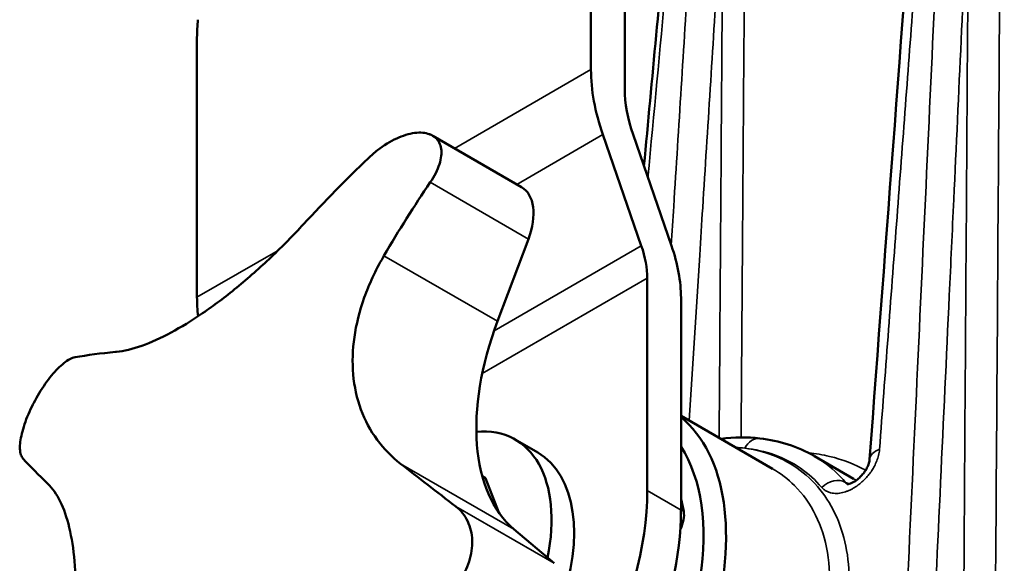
# Model space of a CAD drawing. Header units: millimetres. Extents: x 40 to 2195, y 40 to 1687.
# Tile 12 of 185: x 208 to 270, y 347 to 381. Entities that reach past the tile are written whole.
import ezdxf

# ---------------------------------------------------------------- set-up
doc = ezdxf.new("R2010")
doc.units = ezdxf.units.MM
doc.header["$LTSCALE"] = 8
doc.layers.add('Visible (ISO)', color=7, linetype='Continuous', lineweight=50)
doc.layers.add('Visible Narrow (ISO)', color=7, linetype='Continuous', lineweight=35)

msp = doc.modelspace()

# ---------------------------------------------------------------- linework, layer by layer
at = {"layer": 'Visible (ISO)'}
for p, q in [((243.737, 394.144), (243.737, 377.834)), ((245.858, 376.609), (245.858, 392.919)), ((218.988, 379.855), (218.988, 363.545)), ((233.805, 373.677), (239.381, 370.458)), ((244.483, 373.752), (246.899, 366.778)), ((246.381, 373.752), (248.797, 366.778)), ((239.807, 367.199), (237.866, 362.038)), ((247.272, 351.412), (247.272, 364.737)), ((249.394, 350.187), (249.394, 363.512)), ((249.394, 356.106), (255.142, 352.787)), ((238.984, 354.61), (240.398, 353.794)), ((257.771, 353.578), (260.229, 352.159)), ((236.913, 352.307), (237.12, 352.187)), ((237.12, 352.187), (237.949, 350.035)), ((260.229, 352.159), (260.229, 352.159)), ((238.901, 348.984), (241.42, 346.849))]:
    msp.add_line(p, q, dxfattribs=at)
for centre, major_axis, ratio, start_param, end_param in [((226.059, 383.938), (5, 8.66), 0.57735, 2.224223, 2.356194), ((250.808, 373.752), (5, -8.66), 0.57735, 3.926991, 4.390638), ((250.808, 373.752), (3.5, -6.062), 0.57735, 3.926991, 4.390638), ((222.253, 351.568), (12.5, 21.651), 0.57735, 0.084886, 0.089647), ((271.02, 324.343), (-50.157, -59.165), 0.812048, 4.584617, 4.659684), ((279.238, 321.125), (4.888, 77.411), 0.784931, 0.925305, 1.000371), ((237.581, 367.34), (1.8, 3.118), 0.57735, 4.991355, 6.283185), ((243.737, 366.778), (2.5, -4.33), 0.57735, 0.785398, 1.249046), ((243.737, 366.778), (-4, 6.928), 0.57735, 3.926991, 4.390638), ((226.059, 359.463), (-5, 8.66), 0.57735, 0.785398, 0.926851), ((247.142, 361.452), (-7.5, -12.99), 0.57735, 4.991355, 6.178753), ((277.11, 328.474), (-72.601, 27.303), 0.224832, 5.848074, 5.923141), ((222.253, 351.568), (12.5, 21.651), 0.57735, 1.655683, 1.660443), ((239.848, 341.41), (-8.75, -15.155), 0.57735, 6.120849, 9.329093), ((233.484, 345.084), (5.5, 9.526), 0.57735, 5.24555, 6.665236), ((239.141, 341.818), (-8.25, -14.289), 0.57735, 0.11453, 2.853675), ((270.214, 315.003), (-64.708, 42.769), 0.085114, 0.343918, 0.418985), ((234.898, 344.267), (5.5, 9.526), 0.57735, 5.0188, 6.283185), ((262.536, 353.26), (-1.296, 0.098), 0.62908, 0.000164, 0.000175), ((278.705, 327.849), (-64.708, 42.769), 0.085114, 0.81713, 0.892197), ((234.898, 344.267), (-8.75, -15.155), 0.57735, 5.808675, 8.63938), ((239.141, 341.818), (-7.5, -12.99), 0.57735, 2.542455, 2.615116), ((237.019, 343.043), (-8.75, -15.155), 0.57735, 0, 2.356194), ((248.522, 349.275), (-0.75, -1.299), 0.57735, 1.685145, 2.542455), ((251.869, 334.469), (7.5, 12.99), 0.57735, 0.106456, 0.106479), ((251.872, 334.474), (7.497, 12.986), 0.57735, 6.212894, 6.212896)]:
    msp.add_ellipse(centre, major_axis=major_axis, ratio=ratio, start_param=start_param, end_param=end_param, dxfattribs=at)
for points in [[(261.239, 353.358), (262.291, 367.356), (263.344, 381.354), (264.397, 395.351)], [(247.066, 371.774), (247.578, 377.254), (248.091, 382.734), (248.604, 388.214)], [(251.904, 354.656), (252.737, 354.765), (253.56, 354.775), (254.35, 354.687)], [(254.35, 354.687), (255.569, 354.551), (256.736, 354.176), (257.758, 353.586)]]:
    msp.add_open_spline(points, degree=3, dxfattribs=at)
for points, knots in [([(229.758, 372.28), (229.936, 372.45), (230.127, 372.615), (230.719, 373.074), (231.141, 373.33), (231.908, 373.684), (232.304, 373.809), (233.02, 373.904), (233.339, 373.872), (233.584, 373.778)], [-0.4828293, -0.4828293, -0.4828293, -0.4828293, -0.4120814, -0.4120814, -0.2706863, -0.2706863, -0.1353432, -0.1353432, 0, 0, 0, 0]), ([(233.649, 373.752), (233.893, 373.656), (234.092, 373.484), (234.329, 373.017), (234.365, 372.722), (234.295, 372.095), (234.177, 371.72), (233.886, 371.143), (233.77, 370.949), (233.642, 370.759)], [-2.2133985, -2.2133985, -2.2133985, -2.2133985, -2.0780554, -2.0780554, -1.9427122, -1.9427122, -1.8013171, -1.8013171, -1.7305692, -1.7305692, -1.7305692, -1.7305692]), ([(213.862, 360.113), (213.88, 360.115), (213.898, 360.117), (214.399, 360.168), (214.941, 360.298), (216.106, 360.711), (216.728, 360.993), (217.981, 361.664), (218.649, 362.071), (220.04, 363.021), (220.764, 363.564), (222.215, 364.752), (222.944, 365.398), (224.359, 366.742), (225.044, 367.44), (225.684, 368.133)], [7.643628, 7.643628, 7.643628, 7.643628, 7.654517, 7.654517, 7.944934, 7.944934, 8.235351, 8.235351, 8.518404, 8.518404, 8.801456, 8.801456, 9.084509, 9.084509, 9.367561, 9.367561, 9.367561, 9.367561]), ([(230.736, 366.155), (230.717, 366.124), (230.699, 366.092), (230.199, 365.225), (229.8, 364.368), (229.194, 362.673), (228.987, 361.835), (228.762, 360.259), (228.734, 359.471), (228.867, 357.941), (229.028, 357.199), (229.536, 355.817), (229.883, 355.175), (230.728, 354.03), (231.226, 353.526), (231.77, 353.101)], [7.643628, 7.643628, 7.643628, 7.643628, 7.654517, 7.654517, 7.944934, 7.944934, 8.235351, 8.235351, 8.518404, 8.518404, 8.801456, 8.801456, 9.084509, 9.084509, 9.367561, 9.367561, 9.367561, 9.367561]), ([(208.739, 356.923), (208.944, 357.323), (209.193, 357.741), (209.716, 358.486), (209.99, 358.815), (210.497, 359.326), (210.763, 359.536), (211.117, 359.719), (211.227, 359.758), (211.327, 359.777)], [-2.2133985, -2.2133985, -2.2133985, -2.2133985, -2.0780554, -2.0780554, -1.9427122, -1.9427122, -1.8013171, -1.8013171, -1.7305692, -1.7305692, -1.7305692, -1.7305692]), ([(208.068, 353.411), (208.01, 353.474), (207.962, 353.557), (207.861, 353.868), (207.85, 354.156), (207.928, 354.787), (208.017, 355.167), (208.293, 355.982), (208.48, 356.417), (208.685, 356.817)], [-0.4828293, -0.4828293, -0.4828293, -0.4828293, -0.4120814, -0.4120814, -0.2706863, -0.2706863, -0.1353432, -0.1353432, 0, 0, 0, 0]), ([(259.834, 351.817), (259.834, 351.817), (259.836, 351.817), (259.851, 351.816), (259.869, 351.816), (259.914, 351.823), (259.937, 351.827), (260.007, 351.845), (260.063, 351.864), (260.181, 351.917), (260.242, 351.95), (260.369, 352.029), (260.435, 352.076), (260.569, 352.185), (260.637, 352.249), (260.774, 352.391), (260.841, 352.472), (260.968, 352.647), (261.027, 352.743), (261.127, 352.937), (261.166, 353.036), (261.221, 353.216), (261.235, 353.297), (261.239, 353.358)], [0.0226826, 0.0226826, 0.0226826, 0.0226826, 0.037135, 0.037135, 0.0614311, 0.0614311, 0.0771946, 0.0771946, 0.103796, 0.103796, 0.1277949, 0.1277949, 0.1525678, 0.1525678, 0.1801425, 0.1801425, 0.2120219, 0.2120219, 0.2489758, 0.2489758, 0.290745, 0.290745, 0.3346499, 0.3346499, 0.3346499, 0.3346499]), ([(210.657, 338.778), (210.665, 338.816), (210.672, 338.853), (210.878, 339.891), (211.036, 340.887), (211.261, 342.802), (211.328, 343.721), (211.373, 345.4), (211.355, 346.215), (211.228, 347.742), (211.119, 348.453), (210.816, 349.717), (210.621, 350.272), (210.164, 351.193), (209.903, 351.56), (209.623, 351.832)], [7.643628, 7.643628, 7.643628, 7.643628, 7.654517, 7.654517, 7.944934, 7.944934, 8.235351, 8.235351, 8.518404, 8.518404, 8.801456, 8.801456, 9.084509, 9.084509, 9.367561, 9.367561, 9.367561, 9.367561]), ([(235.254, 350.408), (235.407, 350.29), (235.549, 350.153), (235.923, 349.685), (236.101, 349.3), (236.283, 348.52), (236.305, 348.075), (236.177, 347.175), (236.027, 346.719), (235.822, 346.318)], [-0.4828293, -0.4828293, -0.4828293, -0.4828293, -0.4120814, -0.4120814, -0.2706863, -0.2706863, -0.1353432, -0.1353432, 0, 0, 0, 0])]:
    msp.add_open_spline(points, degree=3, knots=knots, dxfattribs=at)
at = {"layer": 'Visible Narrow (ISO)'}
for p, q in [((235.171, 372.888), (243.737, 377.834)), ((239.08, 370.632), (244.483, 373.752)), ((233.642, 370.759), (239.807, 367.199)), ((218.988, 363.545), (224.085, 366.488)), ((237.65, 361.438), (246.899, 366.778)), ((230.736, 366.155), (237.866, 362.038)), ((236.906, 358.751), (247.272, 364.737)), ((254.937, 353.713), (254.937, 353.713)), ((255.044, 353.728), (255.044, 353.728)), ((231.77, 353.101), (238.901, 348.984)), ((247.272, 351.412), (249.394, 350.187)), ((260.393, 351.67), (260.393, 351.67)), ((260.676, 351.883), (260.676, 351.883)), ((241.42, 346.849), (235.254, 350.408)), ((249.564, 350.104), (249.394, 350.202))]:
    msp.add_line(p, q, dxfattribs=at)
for centre, major_axis, ratio, start_param, end_param in [((254.206, 353.395), (0.144, 1.292), 0.755659, 6.283155, 7.389187), ((262.536, 353.26), (-1.296, 0.097), 0.62908, 5.304045, 6.283185), ((258.961, 350.902), (0.997, 0.835), 0.780895, 0.283997, 1.649245)]:
    msp.add_ellipse(centre, major_axis=major_axis, ratio=ratio, start_param=start_param, end_param=end_param, dxfattribs=at)
for points, knots in [([(268.922, 311.3), (269.005, 323.571), (269.088, 335.679), (269.168, 347.361), (269.256, 360.221), (269.341, 372.566), (269.429, 385.448), (269.517, 398.33), (269.61, 411.75), (269.704, 425.356)], [0.0305311, 0.0305311, 0.0305311, 0.0305311, 0.3333333, 0.3333333, 0.3333333, 0.6666667, 0.6666667, 0.6666667, 1, 1, 1, 1]), ([(253.169, 354.746), (253.206, 359.922), (253.242, 365.017), (253.278, 369.998), (253.318, 375.439), (253.356, 380.744), (253.395, 386.042), (253.434, 391.34), (253.472, 396.631), (253.512, 402.062), (253.552, 407.494), (253.593, 413.066), (253.635, 418.729)], [0.0211298, 0.0211298, 0.0211298, 0.0211298, 0.25, 0.25, 0.25, 0.5, 0.5, 0.5, 0.75, 0.75, 0.75, 1, 1, 1, 1]), ([(261.864, 353.991), (262.221, 358.728), (262.576, 363.441), (262.93, 368.13), (263.284, 372.82), (263.636, 377.486), (263.987, 382.129), (264.337, 386.772), (264.686, 391.392), (265.033, 395.989)], [0, 0, 0, 0, 0.3333333, 0.3333333, 0.3333333, 0.6666667, 0.6666667, 0.6666667, 1, 1, 1, 1]), ([(265.69, 389.987), (265.29, 381.386), (264.887, 372.729), (264.482, 364.015), (264.076, 355.302), (263.668, 346.533), (263.258, 337.705), (262.847, 328.877), (262.434, 319.991), (262.018, 311.047)], [0, 0, 0, 0, 0.3333333, 0.3333333, 0.3333333, 0.6666667, 0.6666667, 0.6666667, 1, 1, 1, 1]), ([(250.21, 389.422), (250.099, 387.671), (249.988, 385.916), (249.877, 384.158), (249.565, 379.213), (249.251, 374.241), (248.936, 369.242), (248.885, 368.435), (248.834, 367.627), (248.783, 366.818)], [0, 0, 0, 0, 0.1525644, 0.1525644, 0.1525644, 0.5817368, 0.5817368, 0.5817368, 0.6510286, 0.6510286, 0.6510286, 0.6510286]), ([(252.035, 389.345), (251.923, 387.593), (251.812, 385.838), (251.701, 384.08), (251.387, 379.134), (251.072, 374.161), (250.755, 369.161), (250.692, 368.172), (250.63, 367.181), (250.567, 366.19), (250.348, 362.742), (250.129, 359.281), (249.909, 355.808)], [0, 0, 0, 0, 0.1525644, 0.1525644, 0.1525644, 0.5817368, 0.5817368, 0.5817368, 0.6666667, 0.6666667, 0.6666667, 0.9620048, 0.9620048, 0.9620048, 0.9620048]), ([(251.791, 354.722), (251.816, 358.425), (251.842, 362.081), (251.867, 365.679), (251.889, 368.723), (251.91, 371.726), (251.931, 374.705), (251.938, 375.685), (251.945, 376.662), (251.952, 377.637), (251.979, 381.577), (252.007, 385.484), (252.035, 389.345)], [0.0368854, 0.0368854, 0.0368854, 0.0368854, 0.3333333, 0.3333333, 0.3333333, 0.58416, 0.58416, 0.58416, 0.6666667, 0.6666667, 0.6666667, 1, 1, 1, 1]), ([(267.459, 389.631), (267.15, 383.012), (266.839, 376.36), (266.528, 369.675), (266.434, 367.672), (266.34, 365.666), (266.247, 363.657), (265.883, 355.863), (265.517, 348.023), (265.15, 340.137), (265.106, 339.207), (265.063, 338.277), (265.019, 337.346), (264.608, 328.518), (264.193, 319.631), (263.776, 310.687)], [0, 0, 0, 0, 0.2564889, 0.2564889, 0.2564889, 0.3333333, 0.3333333, 0.3333333, 0.631507, 0.631507, 0.631507, 0.6666667, 0.6666667, 0.6666667, 0.9999998, 0.9999998, 0.9999998, 0.9999998]), ([(266.932, 310.765), (266.989, 319.314), (267.045, 327.731), (267.1, 335.93), (267.16, 345.029), (267.219, 353.86), (267.279, 362.771), (267.339, 371.682), (267.399, 380.674), (267.459, 389.631)], [0.0329889, 0.0329889, 0.0329889, 0.0329889, 0.3333333, 0.3333333, 0.3333333, 0.6666667, 0.6666667, 0.6666667, 1, 1, 1, 1]), ([(247.316, 371.051), (247.694, 375.077), (248.07, 379.085), (248.444, 383.076), (248.62, 384.957), (248.797, 386.834), (248.972, 388.708)], [0.4998543, 0.4998543, 0.4998543, 0.4998543, 0.8397949, 0.8397949, 0.8397949, 1, 1, 1, 1]), ([(253.399, 354.071), (254.05, 354.004), (254.671, 353.866), (255.258, 353.654), (255.845, 353.442), (256.4, 353.157), (256.899, 352.814), (257.398, 352.471), (257.84, 352.071), (258.233, 351.612)], [0, 0, 0, 0, 0.3333333, 0.3333333, 0.3333333, 0.6666667, 0.6666667, 0.6666667, 0.9999999, 0.9999999, 0.9999999, 0.9999999]), ([(259.918, 344.679), (259.986, 345.526), (259.96, 347.13), (259.447, 349.302), (258.49, 351.141), (257.135, 352.6), (255.424, 353.625), (254.102, 353.981), (253.399, 354.071)], [0, 0, 0, 0, 0.1666667, 0.3333333, 0.5, 0.6666667, 0.8333333, 1, 1, 1, 1]), ([(258.233, 351.612), (258.286, 351.551), (258.343, 351.499), (258.402, 351.454), (258.462, 351.41), (258.524, 351.374), (258.588, 351.344), (258.652, 351.315), (258.717, 351.292), (258.783, 351.275), (258.848, 351.258), (258.914, 351.247), (258.979, 351.24), (259.044, 351.233), (259.108, 351.231), (259.172, 351.233), (259.236, 351.235), (259.298, 351.241), (259.36, 351.249), (259.422, 351.258), (259.483, 351.27), (259.543, 351.284), (259.604, 351.299), (259.664, 351.316), (259.723, 351.336), (259.783, 351.355), (259.842, 351.378), (259.901, 351.403), (259.96, 351.427), (260.019, 351.455), (260.078, 351.485), (260.137, 351.515), (260.197, 351.548), (260.256, 351.583), (260.316, 351.619), (260.375, 351.658), (260.436, 351.699), (260.496, 351.741), (260.557, 351.787), (260.619, 351.836), (260.681, 351.886), (260.743, 351.939), (260.807, 351.998), (260.87, 352.056), (260.934, 352.12), (260.998, 352.188), (261.062, 352.257), (261.127, 352.331), (261.19, 352.411), (261.253, 352.49), (261.315, 352.575), (261.375, 352.665), (261.434, 352.756), (261.491, 352.851), (261.545, 352.952), (261.598, 353.053), (261.648, 353.159), (261.691, 353.271), (261.735, 353.382), (261.773, 353.498), (261.803, 353.619), (261.833, 353.739), (261.854, 353.864), (261.864, 353.991)], [0, 0, 0, 0, 0.047619, 0.047619, 0.047619, 0.095238, 0.095238, 0.095238, 0.142857, 0.142857, 0.142857, 0.190476, 0.190476, 0.190476, 0.238095, 0.238095, 0.238095, 0.285714, 0.285714, 0.285714, 0.333333, 0.333333, 0.333333, 0.380952, 0.380952, 0.380952, 0.428571, 0.428571, 0.428571, 0.47619, 0.47619, 0.47619, 0.52381, 0.52381, 0.52381, 0.571429, 0.571429, 0.571429, 0.619048, 0.619048, 0.619048, 0.666667, 0.666667, 0.666667, 0.714286, 0.714286, 0.714286, 0.761905, 0.761905, 0.761905, 0.809524, 0.809524, 0.809524, 0.857143, 0.857143, 0.857143, 0.904762, 0.904762, 0.904762, 0.952381, 0.952381, 0.952381, 1, 1, 1, 1]), ([(260.995, 352.695), (260.327, 353.056), (259.558, 353.363), (258.716, 353.561), (258.297, 353.66), (257.861, 353.731), (257.414, 353.774)], [0.2541504, 0.2541504, 0.2541504, 0.2541504, 0.5, 0.5, 0.5, 0.6222511, 0.6222511, 0.6222511, 0.6222511]), ([(257.758, 353.585), (257.956, 353.471), (258.148, 353.349), (258.332, 353.218), (258.856, 352.847), (259.325, 352.412), (259.735, 351.921)], [0.5490435, 0.5490435, 0.5490435, 0.5490435, 0.6666667, 0.6666667, 0.6666667, 1, 1, 1, 1]), ([(258.677, 344.827), (258.758, 345.778), (258.727, 346.686), (258.587, 347.533), (258.446, 348.38), (258.196, 349.165), (257.848, 349.869), (257.499, 350.574), (257.053, 351.199), (256.52, 351.731), (256.109, 352.141), (255.647, 352.495), (255.142, 352.787)], [0, 0, 0, 0, 0.0666667, 0.0666667, 0.0666667, 0.1333333, 0.1333333, 0.1333333, 0.2, 0.2, 0.2, 0.2513248, 0.2513248, 0.2513248, 0.2513248]), ([(259.735, 351.921), (259.736, 351.919), (259.737, 351.918), (259.737, 351.917), (259.745, 351.897), (259.755, 351.88), (259.768, 351.866), (259.769, 351.864), (259.77, 351.863), (259.771, 351.862), (259.784, 351.848), (259.798, 351.837), (259.814, 351.828), (259.816, 351.828), (259.817, 351.827), (259.819, 351.826), (259.825, 351.822), (259.832, 351.819), (259.839, 351.817)], [0.0000001, 0.0000001, 0.0000001, 0.0000001, 0.0031642, 0.0031642, 0.0031642, 0.047619, 0.047619, 0.047619, 0.0513833, 0.0513833, 0.0513833, 0.0952381, 0.0952381, 0.0952381, 0.0996161, 0.0996161, 0.0996161, 0.1175551, 0.1175551, 0.1175551, 0.1175551])]:
    msp.add_open_spline(points, degree=3, knots=knots, dxfattribs=at)
for points in [[(252.838, 354.117), (253.027, 354.108), (253.214, 354.092), (253.399, 354.071)], [(260.404, 352.056), (260.347, 352.091), (260.288, 352.125), (260.229, 352.159)], [(259.968, 351.835), (259.889, 351.865), (259.812, 351.893), (259.735, 351.921)]]:
    msp.add_open_spline(points, degree=3, dxfattribs=at)

doc.saveas('drawing.dxf')
